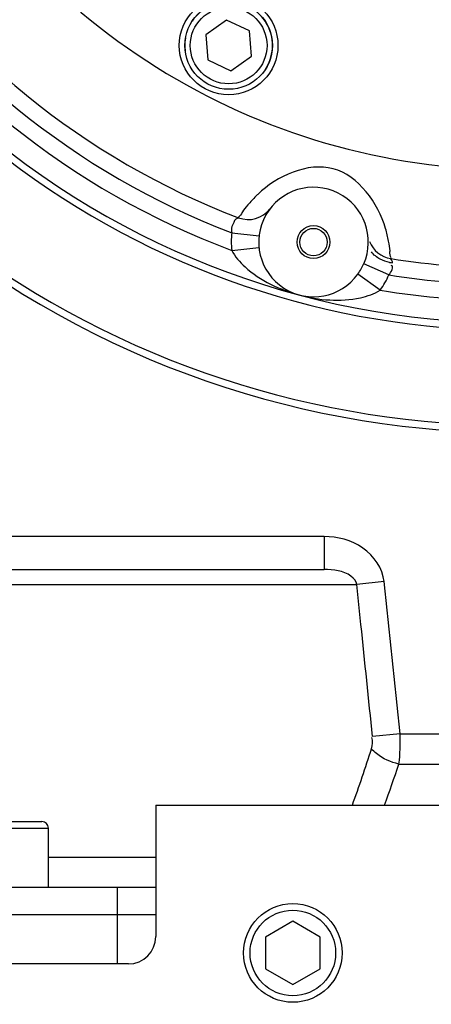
# Model space of a CAD drawing. Header units: millimetres. Extents: x 0 to 11890, y 0 to 8410.
# Tile 81 of 103: x 7165 to 7241, y 5593 to 5773. Entities that reach past the tile are written whole.
import ezdxf

# ---------------------------------------------------------------- set-up
doc = ezdxf.new("R2010")
doc.units = ezdxf.units.MM
doc.header["$LTSCALE"] = 653.95
doc.layers.get('0').update_dxf_attribs({"linetype": 'CONTINUOUS'})
for name, color, linetype in [('304103000002DXF_CONTINUOUS_LINE', 7, 'CONTINUOUS'), ('304103000006DXF_CONTINUOUS_LINE', 7, 'CONTINUOUS'), ('304105000028DXF_CONTINUOUS_LINE', 7, 'CONTINUOUS'), ('501023000023DXF_CONTINUOUS_LINE', 7, 'CONTINUOUS'), ('501023000029DXF_CONTINUOUS_LINE', 7, 'CONTINUOUS'), ('501023000035DXF_CONTINUOUS_LINE', 7, 'CONTINUOUS'), ('604006000005DXF_CONTINUOUS_LINE', 7, 'CONTINUOUS'), ('运动范围_DXF_BALLOON', 7, 'CONTINUOUS'), ('运动范围_DXF_DIMENSION', 7, 'CONTINUOUS')]:
    doc.layers.add(name, color=color, linetype=linetype)
doc.styles.get("Standard").update_dxf_attribs({"font": 'txt', "width": 0.7})
doc.dimstyles.new('DIMSTYLE_1', dxfattribs={"dimtxt": 100, "dimasz": 60, "dimexe": 2, "dimexo": 0.2, "dimgap": 2.5, "dimtad": 0, "dimtih": 1, "dimtoh": 1, "dimdec": 1, "dimdsep": 46, "dimtxsty": 'Standard', "dimblk": '_FILLED', "dimblk1": '_FILLED', "dimblk2": '_FILLED', "dimcen": 0.09, "dimclrt": 5, "dimazin": 2, "dimtp": 0.1, "dimtm": 0.1, "dimtfac": 1, "dimtdec": 1, "dimtofl": 0, "dimtmove": 0, "dimatfit": 3, "dimldrblk": '_FILLED', "dimfxl": 0, "dimtolj": 1, "dimarcsym": 0})
doc.dimstyles.new('DIMSTYLE_3', dxfattribs={"dimtxt": 100, "dimasz": 60, "dimexe": 2, "dimexo": 0.2, "dimgap": 2.5, "dimtad": 1, "dimdec": 1, "dimdsep": 46, "dimtxsty": 'Standard', "dimblk": '_FILLED', "dimblk1": '_FILLED', "dimblk2": '_FILLED', "dimcen": 0.09, "dimclrt": 5, "dimazin": 2, "dimtp": 0.1, "dimtm": 0.1, "dimtfac": 1, "dimtdec": 1, "dimtofl": 0, "dimtmove": 0, "dimatfit": 3, "dimldrblk": '_FILLED', "dimfxl": 0, "dimtolj": 1, "dimarcsym": 0})
doc.dimstyles.new('DIMSTYLE_4', dxfattribs={"dimtxt": 100, "dimasz": 60, "dimexe": 2, "dimexo": 0.2, "dimgap": 2.5, "dimtad": 1, "dimdsep": 46, "dimtxsty": 'Standard', "dimblk": '_FILLED', "dimblk1": '_FILLED', "dimblk2": '_FILLED', "dimcen": 0.09, "dimclrt": 5, "dimazin": 2, "dimtp": 0.01, "dimtm": 0.01, "dimtfac": 1, "dimtofl": 0, "dimtmove": 0, "dimatfit": 3, "dimldrblk": '_FILLED', "dimfxl": 0, "dimtolj": 1, "dimarcsym": 0})
doc.dimstyles.new('DIMSTYLE_7', dxfattribs={"dimtxt": 100, "dimasz": 60, "dimexe": 2, "dimexo": 0.2, "dimgap": 2.5, "dimtad": 0, "dimtih": 1, "dimtoh": 1, "dimdec": 1, "dimdsep": 46, "dimtxsty": 'Standard', "dimblk": '_FILLED', "dimblk1": '_FILLED', "dimblk2": '_FILLED', "dimcen": 0.09, "dimclrt": 5, "dimazin": 2, "dimtp": 0.01, "dimtm": 0.01, "dimtfac": 1, "dimtofl": 0, "dimtmove": 0, "dimatfit": 3, "dimldrblk": '_FILLED', "dimfxl": 0, "dimtolj": 1, "dimarcsym": 0})

# ---------------------------------------------------------------- blocks, each defined once
blk = doc.blocks.new('_FILLED')
at = {"color": 0, "linetype": 'ByBlock'}
blk.add_solid([(0, 0), (-1, 0.1167), (-1, -0.1167)], dxfattribs=at)
blk = doc.blocks.new('*D15')
at = {"layer": '运动范围_DXF_DIMENSION', "color": 2, "linetype": 'Continuous', "transparency": 16777216}
for p, q in [((5388.14, 5865.23), (5388.14, 3597.55)), ((9122.85, 5865.23), (9122.85, 3597.55)), ((5388.14, 3617.55), (7255.5, 3617.55)), ((9122.85, 3617.55), (7255.5, 3617.55))]:
    blk.add_line(p, q, dxfattribs=at)
at = {"layer": '运动范围_DXF_DIMENSION', "color": 2, "linetype": 'Continuous', "transparency": 16777216, "xscale": 60, "yscale": 60, "zscale": 60, "rotation": 180}
blk.add_blockref('_FILLED', (5388.14, 3617.55), dxfattribs=at)
at = {"layer": '运动范围_DXF_DIMENSION', "color": 2, "linetype": 'Continuous', "transparency": 16777216, "xscale": 60, "yscale": 60, "zscale": 60}
blk.add_blockref('_FILLED', (9122.85, 3617.55), dxfattribs=at)
blk = doc.blocks.new('*D16')
at = {"layer": '运动范围_DXF_DIMENSION', "color": 2, "linetype": 'Continuous', "transparency": 16777216}
blk.add_line((9122.85, 5865.23), (9122.85, 4198.73), dxfattribs=at)
blk = doc.blocks.new('*D24')
at = {"layer": '运动范围_DXF_DIMENSION', "color": 2, "linetype": 'Continuous', "transparency": 16777216}
for p, q in [((7110.32, 5492.23), (7110.32, 7210.21)), ((7255.32, 6894.23), (7255.32, 7210.21)), ((7182.82, 7190.21), (6730.85, 7190.21)), ((7110.32, 7190.21), (7182.82, 7190.21)), ((7255.32, 7190.21), (7182.82, 7190.21))]:
    blk.add_line(p, q, dxfattribs=at)
at = {"layer": '运动范围_DXF_DIMENSION', "color": 2, "linetype": 'Continuous', "transparency": 16777216, "xscale": 60, "yscale": 60, "zscale": 60, "rotation": 180}
blk.add_blockref('_FILLED', (7110.32, 7190.21), dxfattribs=at)
at = {"layer": '运动范围_DXF_DIMENSION', "color": 2, "linetype": 'Continuous', "transparency": 16777216, "xscale": 60, "yscale": 60, "zscale": 60}
blk.add_blockref('_FILLED', (7255.32, 7190.21), dxfattribs=at)
blk = doc.blocks.new('*D38')
at = {"layer": '运动范围_DXF_BALLOON', "color": 2, "linetype": 'Continuous', "transparency": 16777216}
for p, q in [((7550.19, 7623.04), (7550.19, 7814.98)), ((7435.5, 7478.04), (7550.19, 7623.04)), ((7435.5, 5534.64), (7435.5, 7478.04))]:
    blk.add_line(p, q, dxfattribs=at)

msp = doc.modelspace()

# ---------------------------------------------------------------- linework, layer by layer
at = {"color": 2, "linetype": 'Continuous'}
msp.add_arc((7255.496, 5867.233), 1867.359, 315.002639, 180, dxfattribs=at)
at = {"layer": '304103000002DXF_CONTINUOUS_LINE', "color": 9, "linetype": 'Continuous'}
for p, q in [((7204.177, 5733.69), (7209.145, 5733.128)), ((7204.158, 5730.49), (7209.133, 5730.994)), ((7232.833, 5726.012), (7228.249, 5728.009)), ((7231.249, 5723.231), (7227.193, 5726.155))]:
    msp.add_line(p, q, dxfattribs=at)
at = {"layer": '304103000002DXF_CONTINUOUS_LINE', "color": 7, "linetype": 'Continuous'}
for centre, radius in [((7203.601, 5767.888), 9), ((7219.082, 5732.004), 3), ((7219.082, 5732.004), 2.5)]:
    msp.add_circle(centre, radius, dxfattribs=at)
at = {"layer": '304103000002DXF_CONTINUOUS_LINE', "color": 9, "linetype": 'Continuous'}
for centre, radius, start, end in [((7255.316, 5867.233), 122, 210.6161, 44.02958), ((7255.316, 5867.233), 168.682, 213.98984, 5.06124), ((7255.316, 5867.233), 151.318, 213.26714, 5.06209), ((7255.316, 5867.233), 143, 212.64647, 249.04594), ((7255.316, 5867.233), 146, 212.88905, 249.48836), ((7225.365, 5723.641), 23.71, 133.94862, 135.13704), ((7219.082, 5732.004), 15, 173.54415, 185.79339), ((7234.063, 5734.534), 6.33, 260.01212, 264.80245), ((7219.082, 5732.004), 15, 324.20656, 336.45592), ((7255.316, 5867.233), 143, 260.95406, 279.04594), ((7255.316, 5867.233), 146, 260.51164, 279.48836)]:
    msp.add_arc(centre, radius, start, end, dxfattribs=at)
at = {"layer": '304103000002DXF_CONTINUOUS_LINE', "color": 7, "linetype": 'Continuous'}
for centre, radius, start, end in [((7255.316, 5867.233), 150, 213.19758, 25.84079), ((7255.316, 5867.233), 170, 214.02856, 16.0414), ((7255.316, 5867.233), 140, 212.3931, 249.10344), ((7219.082, 5732.004), 10, 336.45585, 324.20636), ((7207.164, 5741.113), 5, 249.10376, 322.60756), ((7233.957, 5733.934), 5, 201.70803, 260.89656), ((7255.316, 5867.233), 140, 260.89656, 279.10344)]:
    msp.add_arc(centre, radius, start, end, dxfattribs=at)
at = {"layer": '304103000002DXF_CONTINUOUS_LINE', "color": 9, "linetype": 'Continuous'}
for points, knots in [([(7232.244, 5734.46), (7230.905, 5739.112), (7223.679, 5749.163), (7212.396, 5744.071), (7208.911, 5740.712)], [0, 0, 0, 0, 0.5000017, 1, 1, 1, 1]), ([(7208.56, 5740.367), (7208.052, 5739.856), (7207.275, 5738.944), (7206.098, 5737.648), (7205.903, 5736.951), (7205.285, 5736.493), (7205.381, 5736.442)], [0, 0, 0, 0, 0.4275731, 0.7426394, 0.9352507, 1, 1, 1, 1]), ([(7205.381, 5736.442), (7205.468, 5736.417), (7204.773, 5736.246), (7204.662, 5735.716), (7204.099, 5734.817), (7204.088, 5734.056), (7204.177, 5733.69)], [0, 0, 0, 0, 0.0853311, 0.3150601, 0.6454473, 1, 1, 1, 1]), ([(7233.166, 5728.997), (7233.286, 5728.993), (7232.948, 5729.77), (7233.143, 5730.54), (7232.722, 5732.415), (7232.462, 5733.702), (7232.244, 5734.46)], [0, 0, 0, 0, 0.065014, 0.258247, 0.5736979, 1, 1, 1, 1]), ([(7204.158, 5730.49), (7204.756, 5729.343), (7208.138, 5725.505), (7212.904, 5723.307), (7216.494, 5722.344)], [0, 0, 0, 0, 0.2581126, 1, 1, 1, 1]), ([(7233.489, 5728.229), (7233.441, 5728.421), (7233.494, 5728.586), (7233.086, 5729.009), (7233.166, 5728.997)], [0, 0, 0, 0, 0.710472, 1, 1, 1, 1]), ([(7216.494, 5722.344), (7220.086, 5721.382), (7225.315, 5720.903), (7230.161, 5722.539), (7231.249, 5723.231)], [0, 0, 0, 0, 0.7425831, 1, 1, 1, 1])]:
    msp.add_open_spline(points, degree=3, knots=knots, dxfattribs=at)
for points in [[(7231.246, 5728.873), (7230.627, 5729.195), (7230.051, 5729.66), (7229.655, 5730.235)], [(7232.965, 5728.299), (7232.37, 5728.404), (7231.782, 5728.593), (7231.246, 5728.873)], [(7232.833, 5726.012), (7233.241, 5726.446), (7233.863, 5727.619), (7233.28, 5727.742)]]:
    msp.add_open_spline(points, degree=3, dxfattribs=at)
at = {"layer": '304103000002DXF_CONTINUOUS_LINE', "color": 7, "linetype": 'Continuous'}
msp.add_open_spline([(7227.193, 5726.155), (7227.623, 5726.752), (7227.987, 5727.4), (7228.281, 5728.075)], degree=3, dxfattribs=at)
at = {"layer": '304103000006DXF_CONTINUOUS_LINE', "color": 9, "linetype": 'Continuous'}
for p, q in [((7221.025, 5678.233), (7160.316, 5678.233)), ((7221.025, 5678.233), (7221.025, 5672.233)), ((7053.023, 5669.495), (7226.983, 5669.495)), ((7231.958, 5670.018), (7226.983, 5669.495)), ((7227.742, 5662.168), (7226.983, 5669.495)), ((7234.865, 5642.261), (7229.854, 5641.738)), ((7234.865, 5642.261), (7263.379, 5642.261)), ((7234.658, 5636.714), (7263.379, 5636.714)), ((7170.72, 5619.71), (7190.316, 5619.71)), ((7183.316, 5600.233), (7183.316, 5614.233)), ((7129.92, 5609.233), (7190.316, 5609.233))]:
    msp.add_line(p, q, dxfattribs=at)
at = {"layer": '304103000006DXF_CONTINUOUS_LINE', "color": 7, "linetype": 'Continuous'}
for p, q in [((7043.918, 5672.233), (7221.025, 5672.233)), ((7100.316, 5614.233), (7190.316, 5614.233))]:
    msp.add_line(p, q, dxfattribs=at)
at = {"layer": '304103000006DXF_CONTINUOUS_LINE', "color": 9, "linetype": 'Continuous'}
for centre, radius, start, end in [((6976.682, 5719.641), 265.364, 340.07998, 342.42644), ((6986.425, 5719.407), 261.644, 339.83916, 341.57563)]:
    msp.add_arc(centre, radius, start, end, dxfattribs=at)
for points, knots in [([(7231.958, 5670.018), (7231.706, 5672.421), (7228.519, 5677.014), (7223.481, 5678.233), (7221.025, 5678.233)], [0, 0, 0, 0, 0.4959621, 1, 1, 1, 1]), ([(7226.983, 5669.495), (7226.883, 5670.097), (7225.182, 5671.995), (7222.709, 5672.233), (7221.025, 5672.233)], [0, 0, 0, 0, 0.2661365, 1, 1, 1, 1]), ([(7234.658, 5636.714), (7233.196, 5637.052), (7231.344, 5637.856), (7229.933, 5639.188), (7229.662, 5639.519)], [0, 0, 0, 0, 0.7780507, 1, 1, 1, 1])]:
    msp.add_open_spline(points, degree=3, knots=knots, dxfattribs=at)
for points in [[(7234.865, 5642.261), (7233.899, 5651.514), (7232.93, 5660.766), (7231.958, 5670.018)], [(7229.854, 5641.738), (7229.152, 5648.548), (7228.448, 5655.358), (7227.742, 5662.168)], [(7234.658, 5636.714), (7234.904, 5638.548), (7234.943, 5640.412), (7234.865, 5642.261)], [(7229.662, 5639.519), (7229.868, 5640.17), (7230.003, 5640.942), (7229.727, 5641.567)]]:
    msp.add_open_spline(points, degree=3, dxfattribs=at)
at = {"layer": '304105000028DXF_CONTINUOUS_LINE', "color": 7, "linetype": 'Continuous'}
for p, q in [((7190.316, 5629.233), (7353.316, 5629.233)), ((7190.316, 5629.233), (7190.316, 5605.233)), ((7185.316, 5600.233), (7105.316, 5600.233))]:
    msp.add_line(p, q, dxfattribs=at)
msp.add_arc((7185.316, 5605.233), 5, 270, 360, dxfattribs=at)
at = {"layer": '501023000023DXF_CONTINUOUS_LINE', "color": 7, "linetype": 'Continuous'}
for p, q in [((7203.198, 5772.489), (7199.415, 5769.84)), ((7207.384, 5770.537), (7203.198, 5772.489)), ((7199.415, 5769.84), (7199.817, 5765.239)), ((7207.787, 5765.936), (7207.384, 5770.537)), ((7204.003, 5763.287), (7207.787, 5765.936)), ((7199.817, 5765.239), (7204.003, 5763.287))]:
    msp.add_line(p, q, dxfattribs=at)
msp.add_circle((7203.601, 5767.888), 8, dxfattribs=at)
at = {"layer": '501023000023DXF_CONTINUOUS_LINE', "color": 9, "linetype": 'Continuous'}
msp.add_circle((7203.601, 5767.888), 7, dxfattribs=at)
at = {"layer": '501023000029DXF_CONTINUOUS_LINE', "color": 7, "linetype": 'Continuous'}
for p, q in [((7215.316, 5608.007), (7210.316, 5605.12)), ((7220.316, 5605.12), (7215.316, 5608.007)), ((7210.316, 5605.12), (7210.316, 5599.347)), ((7220.316, 5599.347), (7220.316, 5605.12)), ((7210.316, 5599.347), (7215.316, 5596.46)), ((7215.316, 5596.46), (7220.316, 5599.347))]:
    msp.add_line(p, q, dxfattribs=at)
msp.add_circle((7215.316, 5602.233), 9, dxfattribs=at)
at = {"layer": '501023000029DXF_CONTINUOUS_LINE', "color": 9, "linetype": 'Continuous'}
msp.add_circle((7215.316, 5602.233), 7.8, dxfattribs=at)
at = {"layer": '501023000035DXF_CONTINUOUS_LINE', "color": 7, "linetype": 'Continuous'}
for p, q in [((7153.92, 5626.233), (7169.52, 5626.233)), ((7170.72, 5614.233), (7170.72, 5625.033))]:
    msp.add_line(p, q, dxfattribs=at)
at = {"layer": '501023000035DXF_CONTINUOUS_LINE', "color": 9, "linetype": 'Continuous'}
msp.add_line((7152.72, 5625.033), (7170.72, 5625.033), dxfattribs=at)
at = {"layer": '501023000035DXF_CONTINUOUS_LINE', "color": 7, "linetype": 'Continuous'}
msp.add_arc((7169.52, 5625.033), 1.2, 0, 90, dxfattribs=at)
at = {"layer": '604006000005DXF_CONTINUOUS_LINE', "color": 7, "linetype": 'Continuous'}
for start, end in [(326.11609, 146.11609), (170.42857, 191)]:
    msp.add_arc((7203.601, 5767.888), 8, start, end, dxfattribs=at)

# ---------------------------------------------------------------- dimensions: what is measured, and where the dimension line sits
at = {"layer": '运动范围_DXF_BALLOON', "color": 2, "linetype": 'Continuous'}
dim = msp.add_ordinate_dim(feature_location=(7435.496, 5534.644), offset=(114.694, 2280.335), dtype=1, origin=(7110.316, 5532.644), dimstyle='DIMSTYLE_7', dxfattribs=at)
dim.commit()
dim.dimension.update_dxf_attribs({"geometry": '*D38', "text_midpoint": (7525.19, 7864.98)})
at = {"layer": '运动范围_DXF_DIMENSION', "color": 2, "linetype": 'Continuous'}
dim = msp.add_linear_dim(base=(7110.316, 7190.205), p1=(7255.316, 6894.033), p2=(7110.316, 5492.033), angle=180, dimstyle='DIMSTYLE_4', dxfattribs=at)
dim.commit()
dim.dimension.update_dxf_attribs({"geometry": '*D24', "text_midpoint": (6730.851, 7190.205), "dimtype": 160})
dim = msp.add_ordinate_dim(feature_location=(9122.855, 5865.233), offset=(0, -1666.501), dtype=1, origin=(7110.496, 5867.233), dimstyle='DIMSTYLE_1', override={"dimgap": 25.000119, "dimtad": 1, "dimtih": 0, "dimtoh": 0}, dxfattribs=at)
dim.commit()
dim.dimension.update_dxf_attribs({"geometry": '*D16', "text_midpoint": (9097.855, 3728.733)})
dim = msp.add_linear_dim(base=(9122.855, 3617.547), p1=(5388.137, 5865.433), p2=(9122.855, 5865.433), dimstyle='DIMSTYLE_3', dxfattribs=at)
dim.commit()
dim.dimension.update_dxf_attribs({"geometry": '*D15', "text_midpoint": (7045.496, 3617.547), "dimtype": 160})

doc.saveas('drawing.dxf')
